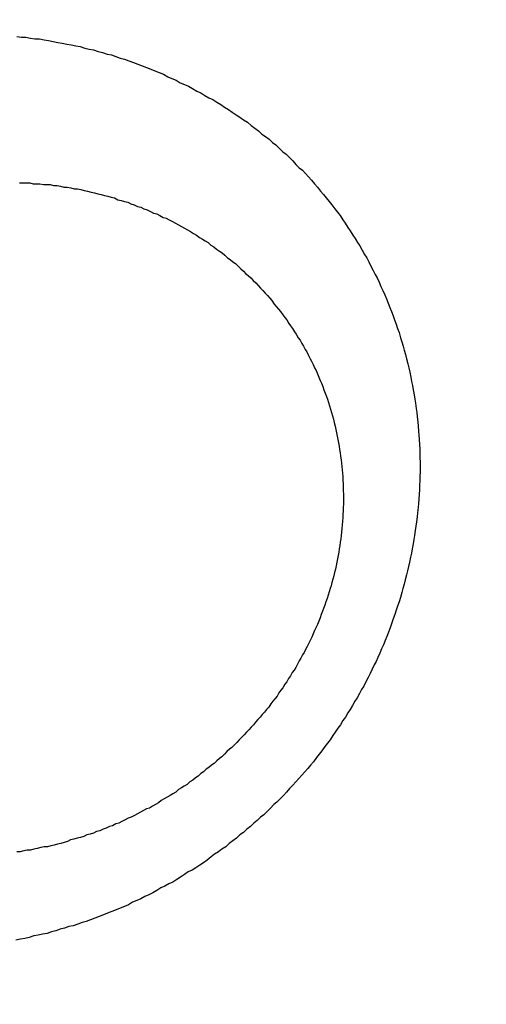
# Model space of a CAD drawing. Header units: millimetres. Extents: x -604189 to 881711, y -381903 to -7297.
# Tile 227 of 256: x -588016.14 to -588010.59, y -164065.16 to -164053.46. Entities that reach past the tile are written whole.
import ezdxf

# ---------------------------------------------------------------- set-up
doc = ezdxf.new("R2010")
doc.units = ezdxf.units.MM
doc.header["$LTSCALE"] = 100
doc.linetypes.add('0.5_0.5', pattern=[1, 0.5, -0.5])
doc.linetypes.add('ACAD_ISO04W100', pattern=[30.5, 24, -3, 0.5, -3])
doc.layers.get('Defpoints').update_dxf_attribs({"color": 30})
doc.layers.add('OPIS', color=7, linetype='Continuous')
doc.layers.add('strop osie', color=80, linetype='ACAD_ISO04W100', lineweight=5)
doc.styles.get("Standard").update_dxf_attribs({"font": 'romans.shx', "width": 0.5})
doc.dimstyles.new('1 50', dxfattribs={"dimtxt": 150, "dimasz": 80, "dimexe": 1, "dimexo": 1, "dimgap": 20, "dimtad": 1, "dimdec": 0, "dimlfac": 0.1, "dimtxsty": 'Standard', "dimblk": 'ARCHTICK', "dimcen": 200, "dimclrd": 2, "dimadec": 1, "dimazin": 0, "dimtfac": 1, "dimtdec": 0, "dimtmove": 0, "dimatfit": 3, "dimldrblk": 'ARCHTICK', "dimfxl": 120, "dimfxlon": 1, "dimtfill": 1, "dimarcsym": 0})

# ---------------------------------------------------------------- blocks, each defined once
blk = doc.blocks.new('_ArchTick')
at = {"layer": 'strop osie', "color": 0, "const_width": 0.15}
blk.add_lwpolyline([(-0.5, -0.5), (0.5, 0.5)], dxfattribs=at)
blk = doc.blocks.new('*D3294')
at = {"layer": 'Defpoints', "color": 0, "linetype": 'ByBlock', "lineweight": 5, "transparency": 16777216}
for p in [(-595783.126, -159420.303), (-593748.924, -159420.303), (-552118.935, -179940.303)]:
    blk.add_point(p, dxfattribs=at)
at = {"layer": 'OPIS', "color": 0, "linetype": 'Continuous', "lineweight": -2, "transparency": 16777216}
for p, q in [((-595723.126, -159420.303), (-595784.126, -159420.303)), ((-595723.126, -179940.303), (-595784.126, -179940.303))]:
    blk.add_line(p, q, dxfattribs=at)
at = {"layer": 'OPIS', "color": 2, "lineweight": -2, "transparency": 16777216}
blk.add_line((-595783.126, -179940.303), (-595783.126, -159420.303), dxfattribs=at)
at = {"layer": 'OPIS', "color": 2, "linetype": 'ByBlock', "lineweight": -2, "transparency": 16777216, "xscale": 80, "yscale": 80, "zscale": 80}
for p, rotation in [((-595783.126, -159420.303), 90), ((-595783.126, -179940.303), 270)]:
    blk.add_blockref('_ArchTick', p, dxfattribs=dict(at, rotation=rotation))
at = {"layer": 'OPIS', "color": 0, "linetype": 'ByBlock', "lineweight": 13, "transparency": 16777216, "insert": (-595878.126, -169680.303), "char_height": 150, "attachment_point": 5, "rotation": 90, "bg_fill": 3, "box_fill_scale": 1.1, "bg_fill_color": 256, "bg_fill_true_color": 13158600, "bg_fill_transparency": 0}
blk.add_mtext('2052', dxfattribs=at)

msp = doc.modelspace()

# ---------------------------------------------------------------- hatches: boundary and pattern name
at = {"layer": 'OPIS', "linetype": 'ByBlock', "lineweight": 15}
h = msp.add_hatch(dxfattribs=at)
h.set_pattern_fill('ANSI37', color=0, scale=80, angle=45)
h.set_pattern_definition([(90, (-306927.96, 32475.8), (-254, 0), []), (180, (-306927.96, 32475.8), (-3e-14, -254), [])])
edge = h.paths.add_edge_path()
edge.add_arc((-587934.086, -167378.931), 50, 0, 90)
edge.add_line((-587934.086, -167328.931), (-588139.086, -167328.93))
edge.add_arc((-588139.086, -167378.93), 50, 89.9996, 180)
edge.add_line((-588189.086, -167378.93), (-588189.086, -167822.93))
edge.add_arc((-588139.086, -167822.93), 50, 180, 270)
edge.add_line((-588139.086, -167872.93), (-587934.085, -167872.931))
edge.add_arc((-587934.086, -167822.931), 50, 270.0014, 360)
edge.add_line((-587884.086, -167822.931), (-587884.086, -167378.931))
edge = h.paths.add_edge_path()
edge.add_arc((-587934.086, -167378.931), 50, 0, 90)
edge.add_line((-587934.086, -167328.931), (-588139.086, -167328.93))
edge.add_arc((-588139.086, -167378.93), 50, 89.9996, 180)
edge.add_line((-588189.086, -167378.93), (-588189.086, -167822.93))
edge.add_arc((-588139.086, -167822.93), 50, 180, 270)
edge.add_line((-588139.086, -167872.93), (-587934.085, -167872.931))
edge.add_arc((-587934.086, -167822.931), 50, 270.0014, 360)
edge.add_line((-587884.086, -167822.931), (-587884.086, -167378.931))
edge = h.paths.add_edge_path()
edge.add_line((-588244.087, -167300.93), (-587769.086, -167300.93))
edge.add_line((-587769.086, -167300.93), (-587769.086, -167900.93))
edge.add_line((-587769.086, -167900.93), (-588243.789, -167900.93))
edge.add_arc((-588244.086, -167892.935), 8, 180, 272.1285, ccw=False)
edge.add_line((-588252.086, -167892.935), (-588252.086, -167308.93))
edge.add_arc((-588244.086, -167308.93), 8, 90.0036, 180, ccw=False)
h.paths.add_polyline_path([(-589864.932, -164217.829), (-589865.004, -164223.092), (-589865.079, -164228.355), (-589865.156, -164233.617), (-589865.235, -164238.88), (-589865.318, -164244.143), (-589865.402, -164249.406), (-589865.489, -164254.669), (-589865.579, -164259.931), (-589865.671, -164265.194), (-589865.766, -164270.457), (-589865.863, -164275.719), (-589865.962, -164280.982), (-589866.064, -164286.244), (-589866.169, -164291.506), (-589866.276, -164296.769), (-589866.386, -164302.031), (-589866.498, -164307.293), (-589866.613, -164312.556), (-589866.73, -164317.818), (-589866.85, -164323.08), (-589866.972, -164328.342), (-589867.097, -164333.604), (-589867.225, -164338.866), (-589867.355, -164344.127), (-589867.488, -164349.389), (-589867.623, -164354.651), (-589867.76, -164359.913), (-589867.901, -164365.174), (-589868.043, -164370.436), (-589868.189, -164375.697), (-589868.337, -164380.958), (-589868.487, -164386.22), (-589868.64, -164391.481), (-589868.795, -164396.742), (-589868.953, -164402.003), (-590219.489, -164402.003), (-590219.664, -164396.198), (-590219.835, -164390.392), (-590220.003, -164384.587), (-590220.168, -164378.781), (-590220.329, -164372.976), (-590220.488, -164367.17), (-590220.643, -164361.364), (-590220.796, -164355.558), (-590220.945, -164349.752), (-590221.092, -164343.946), (-590221.235, -164338.14), (-590221.375, -164332.334), (-590221.512, -164326.527), (-590221.646, -164320.721), (-590221.777, -164314.914), (-590221.904, -164309.108), (-590222.029, -164303.301), (-590222.151, -164297.495), (-590222.269, -164291.688), (-590222.385, -164285.881), (-590222.497, -164280.074), (-590222.606, -164274.267), (-590222.713, -164268.461), (-590222.816, -164262.653), (-590222.916, -164256.846), (-590223.014, -164251.039), (-590223.108, -164245.232), (-590223.199, -164239.425), (-590223.287, -164233.618), (-590223.372, -164227.81), (-590223.454, -164222.003), (-590223.533, -164216.196), (-590223.609, -164210.388), (-590223.682, -164204.581), (-590223.751, -164198.773), (-590223.818, -164192.966), (-590223.881, -164187.158), (-590223.941, -164181.35), (-590223.997, -164175.543), (-590224.051, -164169.735), (-590224.101, -164163.927), (-590224.147, -164158.12), (-590224.191, -164152.312), (-590224.231, -164146.504), (-590224.267, -164140.696), (-590224.301, -164134.888), (-590224.332, -164129.081), (-590224.361, -164123.273), (-590224.388, -164117.465), (-590224.413, -164111.657), (-590224.437, -164105.849), (-590224.459, -164100.041), (-590224.475, -164094.233), (-590224.48, -164088.425), (-590224.472, -164082.617), (-590224.448, -164076.809), (-590224.406, -164071.002), (-590224.347, -164065.194), (-590224.269, -164059.387), (-590224.171, -164053.58), (-590224.054, -164047.773), (-590223.917, -164041.967), (-590223.759, -164036.161), (-590223.581, -164030.356), (-590223.381, -164024.551), (-590223.159, -164018.747), (-590222.914, -164012.944), (-590222.642, -164007.143), (-590222.341, -164001.342), (-590222.009, -163995.544), (-590221.642, -163989.748), (-590221.238, -163983.954), (-590220.795, -163978.163), (-590220.304, -163972.376), (-590219.753, -163966.594), (-590219.129, -163960.82), (-590218.419, -163955.056), (-590217.605, -163949.306), (-590216.67, -163943.574), (-590215.596, -163937.865), (-590214.362, -163932.188), (-590212.941, -163926.557), (-590211.302, -163920.987), (-590209.416, -163915.495), (-590207.246, -163910.11), (-590204.744, -163904.869), (-590201.869, -163899.824), (-590198.582, -163895.036), (-590194.851, -163890.591), (-590190.671, -163886.563), (-590186.105, -163882.977), (-590181.224, -163879.833), (-590176.097, -163877.106), (-590170.784, -163874.761), (-590165.336, -163872.759), (-590159.785, -163871.064), (-590154.154, -163869.636), (-590148.468, -163868.44), (-590142.747, -163867.44), (-590137, -163866.603), (-590131.235, -163865.9), (-590125.458, -163865.297), (-590119.674, -163864.778), (-590113.884, -163864.334), (-590108.088, -163863.958), (-590102.289, -163863.646), (-590096.486, -163863.39), (-590090.681, -163863.186), (-590084.874, -163863.026), (-590079.068, -163862.906), (-590073.26, -163862.819), (-590067.453, -163862.761), (-590061.645, -163862.725), (-590055.837, -163862.707), (-590050.029, -163862.7), (-590044.221, -163862.698), (-590038.958, -163862.699), (-590033.694, -163862.704), (-590028.431, -163862.718), (-590023.167, -163862.744), (-590017.904, -163862.788), (-590012.641, -163862.852), (-590007.379, -163862.942), (-590002.117, -163863.062), (-589996.856, -163863.215), (-589991.596, -163863.407), (-589986.337, -163863.64), (-589981.081, -163863.919), (-589975.828, -163864.249), (-589970.579, -163864.634), (-589965.334, -163865.078), (-589960.096, -163865.587), (-589954.864, -163866.17), (-589949.645, -163866.847), (-589944.442, -163867.642), (-589939.263, -163868.578), (-589934.115, -163869.676), (-589929.013, -163870.965), (-589923.971, -163872.474), (-589919.009, -163874.23), (-589914.153, -163876.259), (-589909.436, -163878.591), (-589904.896, -163881.253), (-589900.585, -163884.268), (-589896.554, -163887.652), (-589892.857, -163891.394), (-589889.534, -163895.471), (-589886.574, -163899.824), (-589883.952, -163904.387), (-589881.64, -163909.114), (-589879.606, -163913.968), (-589877.817, -163918.918), (-589876.241, -163923.939), (-589874.854, -163929.016), (-589873.636, -163934.137), (-589872.564, -163939.29), (-589871.619, -163944.467), (-589870.784, -163949.663), (-589870.048, -163954.875), (-589869.397, -163960.099), (-589868.818, -163965.33), (-589868.302, -163970.568), (-589867.84, -163975.811), (-589867.421, -163981.058), (-589867.037, -163986.308), (-589866.685, -163991.559), (-589866.363, -163996.813), (-589866.067, -164002.068), (-589865.796, -164007.324), (-589865.549, -164012.582), (-589865.322, -164017.84), (-589865.116, -164023.1), (-589864.928, -164028.36), (-589864.759, -164033.621), (-589864.607, -164038.882), (-589864.472, -164044.144), (-589864.354, -164049.406), (-589864.252, -164054.668), (-589864.166, -164059.931), (-589864.096, -164065.194), (-589864.041, -164070.457), (-589864.001, -164075.72), (-589863.976, -164080.984), (-589863.964, -164086.247), (-589863.964, -164091.51), (-589863.974, -164096.774), (-589863.991, -164102.037), (-589864.012, -164107.301), (-589864.034, -164112.564), (-589864.057, -164117.828), (-589864.081, -164123.091), (-589864.107, -164128.354), (-589864.135, -164133.618), (-589864.165, -164138.881), (-589864.197, -164144.144), (-589864.232, -164149.408), (-589864.269, -164154.671), (-589864.31, -164159.934), (-589864.353, -164165.198), (-589864.399, -164170.461), (-589864.447, -164175.724), (-589864.498, -164180.987), (-589864.552, -164186.25), (-589864.609, -164191.513), (-589864.668, -164196.777), (-589864.73, -164202.04), (-589864.795, -164207.303), (-589864.862, -164212.566)])
h.paths.add_polyline_path([(-590463.924, -164407.051), (-587763.924, -164407.051), (-587763.924, -162910.783), (-590463.924, -162910.783)])
h.paths.add_polyline_path([(-590295.717, -164839.225), (-590289.91, -164839.127), (-590284.103, -164839.033), (-590278.295, -164838.942), (-590272.488, -164838.854), (-590266.681, -164838.769), (-590260.873, -164838.687), (-590255.066, -164838.608), (-590249.259, -164838.532), (-590243.451, -164838.459), (-590237.644, -164838.39), (-590231.836, -164838.323), (-590226.028, -164838.26), (-590220.221, -164838.2), (-590214.413, -164838.144), (-590208.605, -164838.09), (-590202.798, -164838.04), (-590196.99, -164837.994), (-590191.182, -164837.95), (-590185.374, -164837.91), (-590179.567, -164837.874), (-590173.759, -164837.84), (-590167.951, -164837.809), (-590162.143, -164837.78), (-590156.335, -164837.753), (-590150.527, -164837.728), (-590144.719, -164837.704), (-590138.912, -164837.682), (-590133.104, -164837.666), (-590127.296, -164837.661), (-590121.488, -164837.669), (-590115.68, -164837.693), (-590109.872, -164837.735), (-590104.065, -164837.794), (-590098.257, -164837.872), (-590092.45, -164837.97), (-590086.643, -164838.087), (-590080.837, -164838.224), (-590075.031, -164838.382), (-590069.226, -164838.56), (-590063.422, -164838.76), (-590057.618, -164838.982), (-590051.815, -164839.227), (-590046.013, -164839.499), (-590040.213, -164839.8), (-590034.415, -164840.132), (-590028.618, -164840.499), (-590022.825, -164840.903), (-590017.034, -164841.346), (-590011.246, -164841.837), (-590005.465, -164842.388), (-589999.691, -164843.012), (-589993.927, -164843.722), (-589988.176, -164844.536), (-589982.444, -164845.471), (-589976.736, -164846.545), (-589971.059, -164847.779), (-589965.428, -164849.2), (-589959.858, -164850.839), (-589954.366, -164852.725), (-589948.98, -164854.895), (-589943.739, -164857.397), (-589938.694, -164860.272), (-589933.906, -164863.559), (-589929.462, -164867.29), (-589925.433, -164871.47), (-589921.847, -164876.036), (-589918.704, -164880.917), (-589915.976, -164886.044), (-589913.631, -164891.357), (-589911.63, -164896.805), (-589909.934, -164902.356), (-589908.507, -164907.987), (-589907.31, -164913.673), (-589906.31, -164919.394), (-589905.474, -164925.141), (-589904.77, -164930.906), (-589904.168, -164936.683), (-589903.648, -164942.467), (-589903.204, -164948.257), (-589902.829, -164954.053), (-589902.516, -164959.852), (-589902.261, -164965.655), (-589902.056, -164971.46), (-589901.897, -164977.267), (-589901.776, -164983.073), (-589901.69, -164988.881), (-589901.631, -164994.688), (-589901.596, -165000.496), (-589901.577, -165006.304), (-589901.57, -165012.112), (-589901.569, -165017.92), (-589901.57, -165023.183), (-589901.575, -165028.447), (-589901.588, -165033.71), (-589901.615, -165038.974), (-589901.658, -165044.237), (-589901.723, -165049.5), (-589901.813, -165054.762), (-589901.932, -165060.024), (-589902.086, -165065.285), (-589902.277, -165070.545), (-589902.51, -165075.804), (-589902.79, -165081.06), (-589903.119, -165086.313), (-589903.504, -165091.562), (-589903.949, -165096.807), (-589904.458, -165102.045), (-589905.04, -165107.276), (-589905.717, -165112.496), (-589906.513, -165117.699), (-589907.448, -165122.878), (-589908.547, -165128.026), (-589909.836, -165133.128), (-589911.345, -165138.17), (-589913.1, -165143.132), (-589915.129, -165147.988), (-589917.461, -165152.705), (-589920.123, -165157.245), (-589923.139, -165161.556), (-589926.522, -165165.587), (-589930.265, -165169.284), (-589934.342, -165172.607), (-589938.694, -165175.567), (-589943.257, -165178.189), (-589947.985, -165180.501), (-589952.838, -165182.535), (-589957.788, -165184.324), (-589962.81, -165185.9), (-589967.887, -165187.287), (-589973.007, -165188.505), (-589978.16, -165189.577), (-589983.337, -165190.522), (-589988.534, -165191.357), (-589993.746, -165192.093), (-589998.969, -165192.744), (-590004.201, -165193.323), (-590009.439, -165193.839), (-590014.682, -165194.301), (-590019.929, -165194.72), (-590025.178, -165195.104), (-590030.43, -165195.456), (-590035.683, -165195.778), (-590040.938, -165196.074), (-590046.195, -165196.345), (-590051.452, -165196.592), (-590056.711, -165196.819), (-590061.97, -165197.025), (-590067.23, -165197.213), (-590072.491, -165197.382), (-590077.752, -165197.534), (-590083.014, -165197.669), (-590088.276, -165197.787), (-590093.539, -165197.889), (-590098.801, -165197.975), (-590104.064, -165198.045), (-590109.327, -165198.1), (-590114.591, -165198.14), (-590119.854, -165198.165), (-590125.118, -165198.177), (-590130.381, -165198.177), (-590135.644, -165198.167), (-590140.908, -165198.15), (-590146.171, -165198.129), (-590151.435, -165198.107), (-590156.698, -165198.084), (-590161.961, -165198.06), (-590167.225, -165198.034), (-590172.488, -165198.006), (-590177.752, -165197.976), (-590183.015, -165197.944), (-590188.278, -165197.909), (-590193.541, -165197.872), (-590198.805, -165197.831), (-590204.068, -165197.788), (-590209.331, -165197.742), (-590214.594, -165197.694), (-590219.858, -165197.643), (-590225.121, -165197.589), (-590230.384, -165197.532), (-590235.647, -165197.473), (-590240.91, -165197.411), (-590246.173, -165197.346), (-590251.436, -165197.279), (-590256.699, -165197.209), (-590261.962, -165197.137), (-590267.225, -165197.062), (-590272.488, -165196.985), (-590277.751, -165196.906), (-590283.014, -165196.823), (-590288.276, -165196.739), (-590293.539, -165196.652), (-590298.802, -165196.562), (-590304.064, -165196.47), (-590309.327, -165196.375), (-590314.59, -165196.278), (-590319.852, -165196.179), (-590325.115, -165196.077), (-590330.377, -165195.972), (-590335.639, -165195.865), (-590340.902, -165195.755), (-590346.164, -165195.643), (-590351.426, -165195.528), (-590356.688, -165195.411), (-590361.95, -165195.291), (-590367.212, -165195.169), (-590372.474, -165195.044), (-590377.736, -165194.916), (-590382.998, -165194.786), (-590388.26, -165194.653), (-590393.521, -165194.518), (-590398.783, -165194.381), (-590404.045, -165194.24), (-590409.306, -165194.098), (-590414.568, -165193.952), (-590419.829, -165193.804), (-590425.09, -165193.654), (-590430.351, -165193.501), (-590435.613, -165193.346), (-590440.874, -165193.188), (-590440.874, -164842.652), (-590435.068, -164842.477), (-590429.263, -164842.306), (-590423.457, -164842.138), (-590417.652, -164841.973), (-590411.846, -164841.812), (-590406.04, -164841.653), (-590400.235, -164841.498), (-590394.429, -164841.345), (-590388.623, -164841.196), (-590382.817, -164841.049), (-590377.01, -164840.906), (-590371.204, -164840.766), (-590365.398, -164840.629), (-590359.591, -164840.495), (-590353.785, -164840.364), (-590347.978, -164840.237), (-590342.172, -164840.112), (-590336.365, -164839.99), (-590330.558, -164839.872), (-590324.752, -164839.756), (-590318.945, -164839.644), (-590313.138, -164839.535), (-590307.331, -164839.428), (-590301.524, -164839.325)])
edge = h.paths.add_edge_path()
edge.add_arc((-590093.924, -162268.543), 50, 0, 90.0004)
edge.add_line((-590093.924, -162218.543), (-590298.924, -162218.545))
edge.add_arc((-590298.924, -162268.545), 50, 90.0009, 180)
edge.add_line((-590348.924, -162268.545), (-590348.924, -162712.545))
edge.add_arc((-590298.924, -162712.545), 50, 180, 270.0022)
edge.add_line((-590298.922, -162762.545), (-590093.923, -162762.543))
edge.add_arc((-590093.924, -162712.543), 50, 270.0009, 360)
edge.add_line((-590043.924, -162712.543), (-590043.924, -162268.543))
edge = h.paths.add_edge_path()
edge.add_arc((-590093.924, -161668.543), 50, 0, 90.0004)
edge.add_line((-590093.924, -161618.543), (-590298.924, -161618.545))
edge.add_arc((-590298.924, -161668.545), 50, 90.0009, 180)
edge.add_line((-590348.924, -161668.545), (-590348.924, -162112.545))
edge.add_arc((-590298.924, -162112.545), 50, 180, 270.0022)
edge.add_line((-590298.922, -162162.545), (-590093.923, -162162.543))
edge.add_arc((-590093.924, -162112.543), 50, 270.0009, 360)
edge.add_line((-590043.924, -162112.543), (-590043.924, -161668.543))
h.paths.add_polyline_path([(-590463.924, -162790.543), (-587763.924, -162790.543), (-587763.924, -161590.543), (-590463.924, -161590.543)])
edge = h.paths.add_edge_path()
edge.add_arc((-588139.086, -168270.003), 50, 89.9996, 180)
edge.add_line((-588189.086, -168270.003), (-588189.086, -168714.003))
edge.add_arc((-588139.086, -168714.003), 50, 180, 270)
edge.add_line((-588139.086, -168764.003), (-587934.085, -168764.004))
edge.add_arc((-587934.086, -168714.004), 50, 270.0014, 360)
edge.add_line((-587884.086, -168714.004), (-587884.086, -168270.004))
edge.add_arc((-587934.086, -168270.004), 50, 0, 90)
edge.add_line((-587934.086, -168220.004), (-588139.086, -168220.003))
edge = h.paths.add_edge_path()
edge.add_arc((-587934.086, -169161.078), 50, 0, 90)
edge.add_line((-587934.086, -169111.078), (-588139.086, -169111.076))
edge.add_arc((-588139.086, -169161.076), 50, 89.9996, 180)
edge.add_line((-588189.086, -169161.076), (-588189.086, -169605.076))
edge.add_arc((-588139.086, -169605.076), 50, 180, 270)
edge.add_line((-588139.086, -169655.076), (-587934.085, -169655.078))
edge.add_arc((-587934.086, -169605.078), 50, 270.0014, 360)
edge.add_line((-587884.086, -169605.078), (-587884.086, -169161.078))
edge = h.paths.add_edge_path()
edge.add_arc((-588139.086, -170052.15), 50, 89.9996, 180)
edge.add_line((-588189.086, -170052.15), (-588189.086, -170496.15))
edge.add_arc((-588139.086, -170496.15), 50, 180, 270)
edge.add_line((-588139.086, -170546.15), (-587934.085, -170546.151))
edge.add_arc((-587934.086, -170496.151), 50, 270.0014, 360)
edge.add_line((-587884.086, -170496.151), (-587884.086, -170052.151))
edge.add_arc((-587934.086, -170052.151), 50, 0, 90)
edge.add_line((-587934.086, -170002.151), (-588139.086, -170002.15))
edge = h.paths.add_edge_path()
edge.add_arc((-588139.086, -170943.223), 50, 89.9996, 180)
edge.add_line((-588189.086, -170943.223), (-588189.086, -171387.223))
edge.add_arc((-588139.086, -171387.223), 50, 180, 270)
edge.add_line((-588139.086, -171437.223), (-587934.085, -171437.224))
edge.add_arc((-587934.086, -171387.224), 50, 270.0014, 360)
edge.add_line((-587884.086, -171387.224), (-587884.086, -170943.224))
edge.add_arc((-587934.086, -170943.224), 50, 0, 90)
edge.add_line((-587934.086, -170893.224), (-588139.086, -170893.223))
h.paths.add_polyline_path([(-587763.924, -164527.291), (-590463.924, -164527.291), (-590463.924, -171970.3), (-587763.924, -171970.3)])

# ---------------------------------------------------------------- next in the draw order: dimensions: what is measured, and where the dimension line sits
at = {"layer": 'OPIS', "color": 0, "linetype": 'ByBlock', "lineweight": 13}
dim = msp.add_linear_dim(base=(-595783.126, -159420.303), p1=(-552118.935, -179940.303), p2=(-593748.924, -159420.303), angle=90, dimstyle='1 50', override={"dimtmove": 1, "dimfxl": 60, "dimarcsym": 1}, dxfattribs=at)
dim.commit()
dim.dimension.update_dxf_attribs({"geometry": '*D3294', "text_midpoint": (-595878.126, -169680.303)})

# ---------------------------------------------------------------- next in the draw order: hatches: boundary and pattern name
at = {"layer": 'OPIS', "linetype": '0.5_0.5', "lineweight": 13}
h = msp.add_hatch(dxfattribs=at)
h.set_pattern_fill('ANSI37', color=0, scale=130)
h.set_pattern_definition([(45, (-597218.54, 256668.8), (-291.85832, 291.85832), []), (135, (-597218.54, 256668.8), (-291.85832, -291.85832), [])])
edge = h.paths.add_edge_path(flags=16)
edge.add_line((-570958.916, -168985.281), (-571058.916, -168985.281))
edge.add_line((-571058.916, -168985.281), (-572598.916, -168985.281))
edge.add_line((-572598.916, -168985.281), (-572598.915, -170470.3))
edge.add_line((-572598.915, -170470.3), (-570825.763, -170470.3))
edge.add_arc((-570508.916, -170339.099), 342.937, 180, 202.49364, ccw=False)
edge.add_arc((-570508.916, -170339.099), 342.937, 90, 180, ccw=False)
edge.add_line((-570508.916, -169996.163), (-570508.916, -169764.704))
edge.add_arc((-570058.916, -168985.281), 900, 180, 240, ccw=False)
edge = h.paths.add_edge_path(flags=17)
edge.add_line((-569358.915, -170085.281), (-569358.916, -168985.281))
edge.add_line((-569358.916, -168985.281), (-569358.917, -168985.281))
edge.add_line((-569358.917, -168985.281), (-569958.916, -168985.281))
edge.add_line((-569958.916, -168985.281), (-570058.916, -168985.281))
edge.add_line((-570058.916, -168985.281), (-570058.916, -168925.281))
edge.add_line((-570058.916, -168925.281), (-569958.916, -168925.281))
edge.add_line((-569958.916, -168925.281), (-569958.916, -168865.281))
edge.add_line((-569958.916, -168865.281), (-569358.916, -168865.281))
edge.add_line((-569358.916, -168865.281), (-569358.917, -166865.281))
edge.add_line((-569358.917, -166865.281), (-574098.917, -166865.286))
edge.add_line((-574098.917, -166865.286), (-574098.914, -171970.3))
edge.add_line((-574098.914, -171970.3), (-572608.913, -171970.3))
edge.add_line((-572608.913, -171970.3), (-571504.913, -170590.3))
edge.add_line((-571504.913, -170590.3), (-572718.915, -170590.3))
edge.add_line((-572718.915, -170590.3), (-572718.916, -168865.281))
edge.add_line((-572718.916, -168865.281), (-571058.916, -168865.281))
edge.add_line((-571058.916, -168865.281), (-571058.916, -168925.281))
edge.add_line((-571058.916, -168925.281), (-570958.916, -168925.281))
edge.add_line((-570958.916, -168925.281), (-570958.916, -168985.281))
edge.add_arc((-570058.916, -168985.281), 900, 180, 240)
edge.add_line((-570508.916, -169764.704), (-570508.916, -169996.163))
edge.add_arc((-570508.916, -170339.099), 342.937, 0, 90, ccw=False)
edge.add_arc((-570508.916, -170339.099), 342.937, 208.97989, 360, ccw=False)
edge.add_line((-570808.913, -170505.253), (-570808.913, -171171.086))
edge.add_arc((-570808.913, -171220.3), 49.214, 0, 90, ccw=False)
edge.add_arc((-570808.913, -171220.3), 49.214, 270, 360, ccw=False)
edge.add_line((-570808.913, -171269.514), (-570808.913, -171970.3))
edge.add_line((-570808.913, -171970.3), (-569358.914, -171970.3))
edge.add_line((-569358.914, -171970.3), (-569358.915, -170085.281))
h.paths.add_polyline_path([(-561118.924, -159870.303), (-590334.655, -159870.303), (-590334.655, -161470.303), (-562318.924, -161470.303), (-562318.924, -172095.292), (-561118.924, -172095.291), (-561118.924, -168350.303), (-552073.919, -168350.303), (-552073.92, -167150.303), (-561118.924, -167150.303)])
h.paths.add_polyline_path([(-572856.927, -169813.68), (-569451.07, -169813.68), (-569451.07, -169408.68), (-572856.927, -169408.68)], flags=16)

# ---------------------------------------------------------------- next in the draw order: linework, layer by layer
at = {"color": 0}
for points in [[(-588016.172, -164053.66, 0), (-588016.118, -164053.67, 0), (-588016.064, -164053.67, 0), (-588016.011, -164053.68, 0), (-588015.957, -164053.69, 0), (-588015.903, -164053.69, 0), (-588015.849, -164053.7, 0), (-588015.795, -164053.71, 0), (-588015.741, -164053.72, 0), (-588015.687, -164053.73, 0), (-588015.634, -164053.74, 0), (-588015.58, -164053.75, 0), (-588015.526, -164053.76, 0), (-588015.473, -164053.77, 0), (-588015.42, -164053.78, 0), (-588015.366, -164053.8, 0), (-588015.313, -164053.81, 0), (-588015.26, -164053.82, 0), (-588015.207, -164053.84, 0), (-588015.154, -164053.85, 0), (-588015.101, -164053.87, 0), (-588015.049, -164053.88, 0), (-588014.996, -164053.9, 0), (-588014.944, -164053.92, 0), (-588014.892, -164053.93, 0), (-588014.84, -164053.95, 0), (-588014.788, -164053.97, 0), (-588014.736, -164053.99, 0), (-588014.685, -164054.01, 0), (-588014.633, -164054.03, 0), (-588014.582, -164054.05, 0), (-588014.531, -164054.07, 0), (-588014.481, -164054.09, 0), (-588014.43, -164054.11, 0), (-588014.38, -164054.14, 0), (-588014.33, -164054.16, 0), (-588014.28, -164054.18, 0), (-588014.231, -164054.21, 0), (-588014.181, -164054.23, 0), (-588014.132, -164054.25, 0), (-588014.084, -164054.28, 0), (-588014.035, -164054.31, 0), (-588013.987, -164054.33, 0), (-588013.939, -164054.36, 0), (-588013.891, -164054.39, 0), (-588013.844, -164054.41, 0), (-588013.797, -164054.44, 0), (-588013.75, -164054.47, 0), (-588013.704, -164054.5, 0), (-588013.658, -164054.53, 0), (-588013.612, -164054.56, 0), (-588013.567, -164054.59, 0), (-588013.522, -164054.62, 0), (-588013.478, -164054.65, 0), (-588013.433, -164054.68, 0), (-588013.389, -164054.72, 0), (-588013.346, -164054.75, 0), (-588013.303, -164054.78, 0), (-588013.26, -164054.82, 0), (-588013.218, -164054.85, 0), (-588013.176, -164054.88, 0), (-588013.135, -164054.92, 0), (-588013.094, -164054.95, 0), (-588013.053, -164054.99, 0), (-588013.013, -164055.03, 0), (-588012.973, -164055.06, 0), (-588012.934, -164055.1, 0), (-588012.895, -164055.14, 0), (-588012.856, -164055.18, 0), (-588012.818, -164055.22, 0), (-588012.78, -164055.25, 0), (-588012.743, -164055.29, 0), (-588012.707, -164055.33, 0), (-588012.67, -164055.37, 0), (-588012.634, -164055.41, 0), (-588012.599, -164055.45, 0), (-588012.564, -164055.5, 0), (-588012.53, -164055.54, 0), (-588012.496, -164055.58, 0), (-588012.462, -164055.62, 0), (-588012.429, -164055.66, 0), (-588012.396, -164055.71, 0), (-588012.364, -164055.75, 0), (-588012.332, -164055.79, 0), (-588012.301, -164055.84, 0), (-588012.271, -164055.88, 0), (-588012.24, -164055.93, 0), (-588012.211, -164055.97, 0), (-588012.181, -164056.02, 0), (-588012.153, -164056.06, 0), (-588012.124, -164056.11, 0), (-588012.096, -164056.15, 0), (-588012.069, -164056.2, 0), (-588012.042, -164056.25, 0), (-588012.016, -164056.29, 0), (-588011.99, -164056.34, 0), (-588011.965, -164056.39, 0), (-588011.94, -164056.44, 0), (-588011.916, -164056.49, 0), (-588011.892, -164056.53, 0), (-588011.869, -164056.58, 0), (-588011.846, -164056.63, 0), (-588011.824, -164056.68, 0), (-588011.802, -164056.73, 0), (-588011.781, -164056.78, 0), (-588011.761, -164056.83, 0), (-588011.741, -164056.88, 0), (-588011.721, -164056.93, 0), (-588011.702, -164056.98, 0), (-588011.684, -164057.03, 0), (-588011.666, -164057.08, 0), (-588011.648, -164057.13, 0), (-588011.631, -164057.18, 0), (-588011.615, -164057.24, 0), (-588011.599, -164057.29, 0), (-588011.584, -164057.34, 0), (-588011.569, -164057.39, 0), (-588011.555, -164057.44, 0), (-588011.542, -164057.49, 0), (-588011.528, -164057.55, 0), (-588011.516, -164057.6, 0), (-588011.504, -164057.65, 0), (-588011.492, -164057.71, 0), (-588011.482, -164057.76, 0), (-588011.471, -164057.81, 0), (-588011.462, -164057.86, 0), (-588011.452, -164057.92, 0), (-588011.444, -164057.97, 0), (-588011.436, -164058.02, 0), (-588011.428, -164058.08, 0), (-588011.421, -164058.13, 0), (-588011.415, -164058.18, 0), (-588011.409, -164058.24, 0), (-588011.404, -164058.29, 0), (-588011.399, -164058.35, 0), (-588011.395, -164058.4, 0), (-588011.391, -164058.45, 0), (-588011.388, -164058.51, 0), (-588011.386, -164058.56, 0), (-588011.384, -164058.62, 0), (-588011.383, -164058.67, 0), (-588011.382, -164058.72, 0), (-588011.382, -164058.78, 0), (-588011.382, -164058.83, 0), (-588011.383, -164058.89, 0), (-588011.385, -164058.94, 0), (-588011.387, -164058.99, 0), (-588011.39, -164059.05, 0), (-588011.393, -164059.1, 0), (-588011.397, -164059.16, 0), (-588011.401, -164059.21, 0), (-588011.406, -164059.26, 0), (-588011.411, -164059.32, 0), (-588011.417, -164059.37, 0), (-588011.424, -164059.43, 0), (-588011.431, -164059.48, 0), (-588011.439, -164059.53, 0), (-588011.447, -164059.59, 0), (-588011.455, -164059.64, 0), (-588011.465, -164059.69, 0), (-588011.474, -164059.75, 0), (-588011.485, -164059.8, 0), (-588011.495, -164059.85, 0), (-588011.507, -164059.91, 0), (-588011.518, -164059.96, 0), (-588011.531, -164060.01, 0), (-588011.544, -164060.06, 0), (-588011.557, -164060.12, 0), (-588011.571, -164060.17, 0), (-588011.585, -164060.22, 0), (-588011.6, -164060.27, 0), (-588011.615, -164060.33, 0), (-588011.631, -164060.38, 0), (-588011.648, -164060.43, 0), (-588011.664, -164060.48, 0), (-588011.682, -164060.53, 0), (-588011.7, -164060.58, 0), (-588011.718, -164060.63, 0), (-588011.737, -164060.69, 0), (-588011.756, -164060.74, 0), (-588011.776, -164060.79, 0), (-588011.796, -164060.84, 0), (-588011.817, -164060.89, 0), (-588011.838, -164060.94, 0), (-588011.86, -164060.99, 0), (-588011.882, -164061.04, 0), (-588011.905, -164061.09, 0), (-588011.928, -164061.13, 0), (-588011.951, -164061.18, 0), (-588011.975, -164061.23, 0), (-588012, -164061.28, 0), (-588012.025, -164061.33, 0), (-588012.05, -164061.38, 0), (-588012.076, -164061.42, 0), (-588012.102, -164061.47, 0), (-588012.129, -164061.52, 0), (-588012.156, -164061.56, 0), (-588012.184, -164061.61, 0), (-588012.212, -164061.66, 0), (-588012.24, -164061.7, 0), (-588012.269, -164061.75, 0), (-588012.299, -164061.79, 0), (-588012.328, -164061.84, 0), (-588012.358, -164061.88, 0), (-588012.389, -164061.93, 0), (-588012.42, -164061.97, 0), (-588012.451, -164062.02, 0), (-588012.483, -164062.06, 0), (-588012.515, -164062.1, 0), (-588012.548, -164062.15, 0), (-588012.581, -164062.19, 0), (-588012.614, -164062.23, 0), (-588012.648, -164062.28, 0), (-588012.682, -164062.32, 0), (-588012.717, -164062.36, 0), (-588012.752, -164062.4, 0), (-588012.787, -164062.44, 0), (-588012.822, -164062.48, 0), (-588012.858, -164062.52, 0), (-588012.895, -164062.56, 0), (-588012.931, -164062.6, 0), (-588012.968, -164062.64, 0), (-588013.006, -164062.68, 0), (-588013.044, -164062.72, 0), (-588013.082, -164062.76, 0), (-588013.12, -164062.79, 0), (-588013.159, -164062.83, 0), (-588013.198, -164062.87, 0), (-588013.237, -164062.91, 0), (-588013.277, -164062.94, 0), (-588013.317, -164062.98, 0), (-588013.357, -164063.01, 0), (-588013.398, -164063.05, 0), (-588013.439, -164063.08, 0), (-588013.48, -164063.12, 0), (-588013.522, -164063.15, 0), (-588013.564, -164063.19, 0), (-588013.606, -164063.22, 0), (-588013.649, -164063.25, 0), (-588013.691, -164063.29, 0), (-588013.735, -164063.32, 0), (-588013.778, -164063.35, 0), (-588013.822, -164063.38, 0), (-588013.865, -164063.41, 0), (-588013.91, -164063.45, 0), (-588013.954, -164063.48, 0), (-588013.999, -164063.51, 0), (-588014.044, -164063.54, 0), (-588014.089, -164063.57, 0), (-588014.135, -164063.59, 0), (-588014.18, -164063.62, 0), (-588014.226, -164063.65, 0), (-588014.273, -164063.68, 0), (-588014.319, -164063.71, 0), (-588014.366, -164063.73, 0), (-588014.413, -164063.76, 0), (-588014.46, -164063.78, 0), (-588014.508, -164063.81, 0), (-588014.555, -164063.84, 0), (-588014.603, -164063.86, 0), (-588014.651, -164063.88, 0), (-588014.7, -164063.91, 0), (-588014.748, -164063.93, 0), (-588014.797, -164063.95, 0), (-588014.846, -164063.98, 0), (-588014.895, -164064, 0), (-588014.945, -164064.02, 0), (-588014.994, -164064.04, 0), (-588015.044, -164064.06, 0), (-588015.094, -164064.08, 0), (-588015.144, -164064.1, 0), (-588015.195, -164064.12, 0), (-588015.245, -164064.14, 0), (-588015.296, -164064.16, 0), (-588015.347, -164064.18, 0), (-588015.398, -164064.19, 0), (-588015.449, -164064.21, 0), (-588015.501, -164064.23, 0), (-588015.553, -164064.24, 0), (-588015.604, -164064.26, 0), (-588015.656, -164064.27, 0), (-588015.708, -164064.29, 0), (-588015.761, -164064.3, 0), (-588015.813, -164064.32, 0), (-588015.866, -164064.33, 0), (-588015.918, -164064.34, 0), (-588015.971, -164064.35, 0), (-588016.024, -164064.37, 0), (-588016.077, -164064.38, 0), (-588016.13, -164064.39, 0), (-588016.184, -164064.4, 0)], [(-588016.141, -164055.4, 0), (-588016.1, -164055.4, 0), (-588016.06, -164055.4, 0), (-588016.019, -164055.4, 0), (-588015.979, -164055.41, 0), (-588015.938, -164055.41, 0), (-588015.897, -164055.41, 0), (-588015.857, -164055.42, 0), (-588015.816, -164055.42, 0), (-588015.775, -164055.42, 0), (-588015.735, -164055.43, 0), (-588015.694, -164055.43, 0), (-588015.654, -164055.44, 0), (-588015.613, -164055.45, 0), (-588015.573, -164055.45, 0), (-588015.532, -164055.46, 0), (-588015.492, -164055.47, 0), (-588015.451, -164055.47, 0), (-588015.411, -164055.48, 0), (-588015.371, -164055.49, 0), (-588015.331, -164055.5, 0), (-588015.29, -164055.51, 0), (-588015.25, -164055.52, 0), (-588015.21, -164055.53, 0), (-588015.171, -164055.54, 0), (-588015.131, -164055.55, 0), (-588015.091, -164055.56, 0), (-588015.051, -164055.57, 0), (-588015.012, -164055.58, 0), (-588014.973, -164055.6, 0), (-588014.933, -164055.61, 0), (-588014.894, -164055.62, 0), (-588014.855, -164055.63, 0), (-588014.816, -164055.65, 0), (-588014.777, -164055.66, 0), (-588014.739, -164055.68, 0), (-588014.7, -164055.69, 0), (-588014.662, -164055.71, 0), (-588014.624, -164055.72, 0), (-588014.586, -164055.74, 0), (-588014.548, -164055.76, 0), (-588014.51, -164055.77, 0), (-588014.472, -164055.79, 0), (-588014.435, -164055.81, 0), (-588014.398, -164055.82, 0), (-588014.361, -164055.84, 0), (-588014.324, -164055.86, 0), (-588014.288, -164055.88, 0), (-588014.251, -164055.9, 0), (-588014.215, -164055.92, 0), (-588014.179, -164055.94, 0), (-588014.143, -164055.96, 0), (-588014.108, -164055.98, 0), (-588014.072, -164056, 0), (-588014.037, -164056.02, 0), (-588014.003, -164056.05, 0), (-588013.968, -164056.07, 0), (-588013.934, -164056.09, 0), (-588013.9, -164056.11, 0), (-588013.866, -164056.14, 0), (-588013.832, -164056.16, 0), (-588013.799, -164056.19, 0), (-588013.766, -164056.21, 0), (-588013.733, -164056.23, 0), (-588013.701, -164056.26, 0), (-588013.668, -164056.29, 0), (-588013.637, -164056.31, 0), (-588013.605, -164056.34, 0), (-588013.574, -164056.36, 0), (-588013.543, -164056.39, 0), (-588013.512, -164056.42, 0), (-588013.481, -164056.45, 0), (-588013.451, -164056.48, 0), (-588013.422, -164056.5, 0), (-588013.392, -164056.53, 0), (-588013.363, -164056.56, 0), (-588013.334, -164056.59, 0), (-588013.306, -164056.62, 0), (-588013.277, -164056.65, 0), (-588013.25, -164056.68, 0), (-588013.222, -164056.71, 0), (-588013.195, -164056.74, 0), (-588013.168, -164056.77, 0), (-588013.142, -164056.8, 0), (-588013.115, -164056.84, 0), (-588013.09, -164056.87, 0), (-588013.064, -164056.9, 0), (-588013.039, -164056.93, 0), (-588013.014, -164056.97, 0), (-588012.99, -164057, 0), (-588012.966, -164057.03, 0), (-588012.942, -164057.07, 0), (-588012.919, -164057.1, 0), (-588012.896, -164057.13, 0), (-588012.874, -164057.17, 0), (-588012.852, -164057.2, 0), (-588012.83, -164057.24, 0), (-588012.808, -164057.27, 0), (-588012.788, -164057.31, 0), (-588012.767, -164057.34, 0), (-588012.747, -164057.38, 0), (-588012.727, -164057.41, 0), (-588012.708, -164057.45, 0), (-588012.689, -164057.49, 0), (-588012.67, -164057.52, 0), (-588012.652, -164057.56, 0), (-588012.635, -164057.6, 0), (-588012.617, -164057.63, 0), (-588012.601, -164057.67, 0), (-588012.584, -164057.71, 0), (-588012.568, -164057.75, 0), (-588012.553, -164057.78, 0), (-588012.538, -164057.82, 0), (-588012.523, -164057.86, 0), (-588012.509, -164057.9, 0), (-588012.495, -164057.94, 0), (-588012.482, -164057.97, 0), (-588012.469, -164058.01, 0), (-588012.457, -164058.05, 0), (-588012.445, -164058.09, 0), (-588012.433, -164058.13, 0), (-588012.422, -164058.17, 0), (-588012.412, -164058.21, 0), (-588012.402, -164058.25, 0), (-588012.392, -164058.29, 0), (-588012.383, -164058.33, 0), (-588012.374, -164058.37, 0), (-588012.366, -164058.41, 0), (-588012.358, -164058.45, 0), (-588012.35, -164058.49, 0), (-588012.343, -164058.53, 0), (-588012.337, -164058.57, 0), (-588012.331, -164058.61, 0), (-588012.325, -164058.65, 0), (-588012.32, -164058.69, 0), (-588012.315, -164058.73, 0), (-588012.311, -164058.77, 0), (-588012.307, -164058.81, 0), (-588012.304, -164058.85, 0), (-588012.301, -164058.89, 0), (-588012.299, -164058.93, 0), (-588012.296, -164058.98, 0), (-588012.295, -164059.02, 0), (-588012.294, -164059.06, 0), (-588012.293, -164059.1, 0), (-588012.293, -164059.14, 0), (-588012.293, -164059.18, 0), (-588012.293, -164059.22, 0), (-588012.295, -164059.26, 0), (-588012.296, -164059.3, 0), (-588012.298, -164059.34, 0), (-588012.3, -164059.38, 0), (-588012.303, -164059.42, 0), (-588012.306, -164059.47, 0), (-588012.31, -164059.51, 0), (-588012.314, -164059.55, 0), (-588012.319, -164059.59, 0), (-588012.324, -164059.63, 0), (-588012.329, -164059.67, 0), (-588012.335, -164059.71, 0), (-588012.341, -164059.75, 0), (-588012.348, -164059.79, 0), (-588012.355, -164059.83, 0), (-588012.363, -164059.87, 0), (-588012.371, -164059.91, 0), (-588012.379, -164059.95, 0), (-588012.388, -164059.99, 0), (-588012.398, -164060.03, 0), (-588012.407, -164060.07, 0), (-588012.417, -164060.11, 0), (-588012.428, -164060.15, 0), (-588012.439, -164060.19, 0), (-588012.45, -164060.22, 0), (-588012.462, -164060.26, 0), (-588012.474, -164060.3, 0), (-588012.487, -164060.34, 0), (-588012.5, -164060.38, 0), (-588012.513, -164060.42, 0), (-588012.527, -164060.46, 0), (-588012.541, -164060.49, 0), (-588012.556, -164060.53, 0), (-588012.57, -164060.57, 0), (-588012.586, -164060.61, 0), (-588012.601, -164060.65, 0), (-588012.617, -164060.68, 0), (-588012.634, -164060.72, 0), (-588012.65, -164060.76, 0), (-588012.667, -164060.8, 0), (-588012.685, -164060.83, 0), (-588012.703, -164060.87, 0), (-588012.721, -164060.91, 0), (-588012.739, -164060.94, 0), (-588012.758, -164060.98, 0), (-588012.778, -164061.01, 0), (-588012.797, -164061.05, 0), (-588012.817, -164061.08, 0), (-588012.837, -164061.12, 0), (-588012.858, -164061.16, 0), (-588012.879, -164061.19, 0), (-588012.9, -164061.22, 0), (-588012.921, -164061.26, 0), (-588012.943, -164061.29, 0), (-588012.966, -164061.33, 0), (-588012.988, -164061.36, 0), (-588013.011, -164061.4, 0), (-588013.034, -164061.43, 0), (-588013.058, -164061.46, 0), (-588013.081, -164061.5, 0), (-588013.105, -164061.53, 0), (-588013.13, -164061.56, 0), (-588013.154, -164061.59, 0), (-588013.179, -164061.63, 0), (-588013.205, -164061.66, 0), (-588013.23, -164061.69, 0), (-588013.256, -164061.72, 0), (-588013.282, -164061.75, 0), (-588013.308, -164061.78, 0), (-588013.335, -164061.81, 0), (-588013.362, -164061.84, 0), (-588013.389, -164061.87, 0), (-588013.417, -164061.9, 0), (-588013.444, -164061.93, 0), (-588013.472, -164061.96, 0), (-588013.501, -164061.99, 0), (-588013.529, -164062.02, 0), (-588013.558, -164062.05, 0), (-588013.587, -164062.08, 0), (-588013.616, -164062.11, 0), (-588013.646, -164062.13, 0), (-588013.676, -164062.16, 0), (-588013.706, -164062.19, 0), (-588013.736, -164062.22, 0), (-588013.766, -164062.24, 0), (-588013.797, -164062.27, 0), (-588013.828, -164062.3, 0), (-588013.859, -164062.32, 0), (-588013.891, -164062.35, 0), (-588013.922, -164062.37, 0), (-588013.954, -164062.4, 0), (-588013.986, -164062.42, 0), (-588014.018, -164062.45, 0), (-588014.051, -164062.47, 0), (-588014.083, -164062.5, 0), (-588014.116, -164062.52, 0), (-588014.149, -164062.55, 0), (-588014.183, -164062.57, 0), (-588014.216, -164062.59, 0), (-588014.25, -164062.61, 0), (-588014.284, -164062.64, 0), (-588014.318, -164062.66, 0), (-588014.352, -164062.68, 0), (-588014.386, -164062.7, 0), (-588014.421, -164062.72, 0), (-588014.456, -164062.74, 0), (-588014.491, -164062.77, 0), (-588014.526, -164062.79, 0), (-588014.561, -164062.81, 0), (-588014.596, -164062.83, 0), (-588014.632, -164062.84, 0), (-588014.668, -164062.86, 0), (-588014.704, -164062.88, 0), (-588014.74, -164062.9, 0), (-588014.776, -164062.92, 0), (-588014.813, -164062.94, 0), (-588014.849, -164062.95, 0), (-588014.886, -164062.97, 0), (-588014.923, -164062.99, 0), (-588014.96, -164063.01, 0), (-588014.997, -164063.02, 0), (-588015.035, -164063.04, 0), (-588015.072, -164063.05, 0), (-588015.11, -164063.07, 0), (-588015.148, -164063.08, 0), (-588015.186, -164063.1, 0), (-588015.224, -164063.11, 0), (-588015.262, -164063.13, 0), (-588015.3, -164063.14, 0), (-588015.339, -164063.15, 0), (-588015.377, -164063.17, 0), (-588015.416, -164063.18, 0), (-588015.455, -164063.19, 0), (-588015.494, -164063.2, 0), (-588015.533, -164063.21, 0), (-588015.572, -164063.23, 0), (-588015.611, -164063.24, 0), (-588015.651, -164063.25, 0), (-588015.69, -164063.26, 0), (-588015.73, -164063.27, 0), (-588015.77, -164063.28, 0), (-588015.809, -164063.29, 0), (-588015.849, -164063.29, 0), (-588015.889, -164063.3, 0), (-588015.93, -164063.31, 0), (-588015.97, -164063.32, 0), (-588016.01, -164063.33, 0), (-588016.05, -164063.33, 0), (-588016.091, -164063.34, 0), (-588016.131, -164063.35, 0), (-588016.172, -164063.35, 0)]]:
    msp.add_polyline3d(points, dxfattribs=at)

doc.saveas('drawing.dxf')
